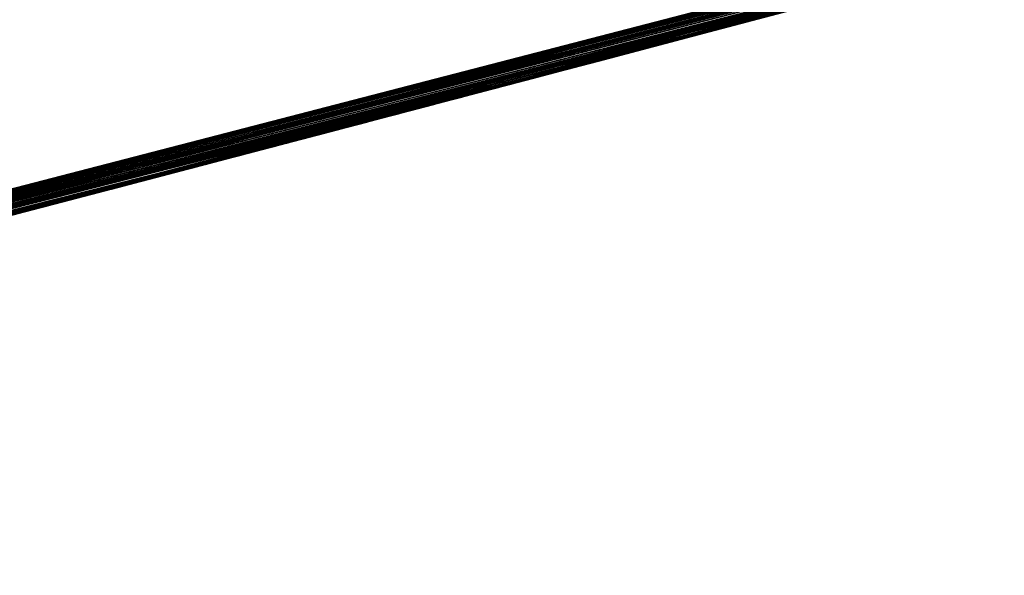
# Model space of a CAD drawing. Header units: millimetres. Extents: x -135 to 891, y -20 to 307.
# Tile 107 of 211: x 876.204 to 876.2853, y 9.5021 to 9.5481. Entities that reach past the tile are written whole.
import ezdxf

# ---------------------------------------------------------------- set-up
doc = ezdxf.new("R2010")
doc.units = ezdxf.units.MM
doc.header["$LTSCALE"] = 65.185185
for name, color, linetype in [('116', 7, 'CONTINUOUS'), ('83', 7, 'CONTINUOUS'), ('84', 7, 'CONTINUOUS'), ('86', 7, 'CONTINUOUS')]:
    doc.layers.add(name, color=color, linetype=linetype)

msp = doc.modelspace()

# ---------------------------------------------------------------- linework, layer by layer
at = {"layer": '116', "color": 7, "linetype": 'Continuous', "true_color": 0xccffff}
for points in [[(876.564613, 9.630042, 12.1712), (876.564613, 9.630042, 12.3008), (876.064235, 9.496111, 12.290435), (876.564613, 9.630042, 12.1712)], [(876.564613, 9.630042, 12.1712), (876.064235, 9.496111, 12.290435), (876.089402, 9.502515, 11.754733), (876.564613, 9.630042, 12.1712)], [(876.467051, 9.602831, 18.1616), (876.299936, 9.55746, 18.594995), (876.251787, 9.544677, 18.181647), (876.467051, 9.602831, 18.1616)], [(876.443797, 9.596424, 21.901597), (876.446133, 9.597066, 22.2224), (875.880235, 9.450352, 22.204014), (876.443797, 9.596424, 21.901597)], [(876.441899, 9.595902, 21.883259), (876.443797, 9.596424, 21.901597), (875.880235, 9.450352, 22.204014), (876.441899, 9.595902, 21.883259)], [(876.440976, 9.595649, 21.8648), (876.441899, 9.595902, 21.883259), (875.880235, 9.450352, 22.204014), (876.440976, 9.595649, 21.8648)], [(876.440719, 9.595578, 21.846335), (876.440976, 9.595649, 21.8648), (875.880235, 9.450352, 22.204014), (876.440719, 9.595578, 21.846335)], [(876.440719, 9.595578, 21.846335), (875.880235, 9.450352, 22.204014), (876.432174, 9.593233, 21.686846), (876.440719, 9.595578, 21.846335)], [(876.432174, 9.593233, 21.686846), (875.880235, 9.450352, 22.204014), (876.421892, 9.590416, 21.680435), (876.432174, 9.593233, 21.686846)], [(876.425212, 9.591325, 9.9104), (875.855865, 9.44443, 9.865336), (876.414775, 9.58847, 9.470589), (876.425212, 9.591325, 9.9104)], [(876.425212, 9.591325, 12.668), (876.425212, 9.591325, 13.208), (876.089016, 9.502417, 13.192599), (876.425212, 9.591325, 12.668)], [(876.425212, 9.591325, 12.668), (876.089016, 9.502417, 13.192599), (876.091949, 9.503165, 12.683303), (876.425212, 9.591325, 12.668)], [(876.425212, 9.591325, 8.5712), (876.425212, 9.591325, 9.104), (876.095573, 9.504091, 9.088751), (876.425212, 9.591325, 8.5712)], [(876.425212, 9.591325, 8.5712), (876.095573, 9.504091, 9.088751), (876.098428, 9.50482, 8.586351), (876.425212, 9.591325, 8.5712)], [(876.421892, 9.590416, 21.680435), (875.880235, 9.450352, 22.204014), (876.40983, 9.58712, 21.676822), (876.421892, 9.590416, 21.680435)], [(876.414775, 9.58847, 9.470589), (875.855865, 9.44443, 9.865336), (876.39987, 9.584404, 9.470428), (876.414775, 9.58847, 9.470589)], [(876.40983, 9.58712, 21.676822), (875.880235, 9.450352, 22.204014), (876.397128, 9.583657, 21.675001), (876.40983, 9.58712, 21.676822)], [(876.40544, 9.585922, 21.028135), (876.210247, 9.533753, 21.307126), (876.194511, 9.529639, 20.845538), (876.40544, 9.585922, 21.028135)], [(876.233597, 9.539881, 21.30791), (876.210247, 9.533753, 21.307126), (876.40544, 9.585922, 21.028135), (876.233597, 9.539881, 21.30791)], [(876.256232, 9.545852, 21.308601), (876.233597, 9.539881, 21.30791), (876.40544, 9.585922, 21.028135), (876.256232, 9.545852, 21.308601)], [(876.278122, 9.551653, 21.309193), (876.256232, 9.545852, 21.308601), (876.40544, 9.585922, 21.028135), (876.278122, 9.551653, 21.309193)], [(876.39987, 9.584404, 9.470428), (875.855865, 9.44443, 9.865336), (876.384518, 9.580228, 9.47041), (876.39987, 9.584404, 9.470428)], [(876.397128, 9.583657, 21.675001), (875.880235, 9.450352, 22.204014), (876.384032, 9.580096, 21.675106), (876.397128, 9.583657, 21.675001)], [(876.384518, 9.580228, 9.47041), (875.855865, 9.44443, 9.865336), (876.368729, 9.575948, 9.470531), (876.384518, 9.580228, 9.47041)], [(876.384032, 9.580096, 21.675106), (875.880235, 9.450352, 22.204014), (876.370377, 9.576394, 21.676668), (876.384032, 9.580096, 21.675106)], [(876.383929, 9.580068, 17.230765), (876.376378, 9.57802, 17.8808), (876.20258, 9.531746, 16.986298), (876.383929, 9.580068, 17.230765)], [(876.376378, 9.57802, 17.8808), (876.151072, 9.518355, 17.563344), (876.20258, 9.531746, 16.986298), (876.376378, 9.57802, 17.8808)], [(876.368729, 9.575948, 9.470531), (875.855865, 9.44443, 9.865336), (876.352454, 9.57155, 9.47083), (876.368729, 9.575948, 9.470531)], [(876.370377, 9.576394, 21.676668), (875.880235, 9.450352, 22.204014), (876.356374, 9.572608, 21.678575), (876.370377, 9.576394, 21.676668)], [(876.356374, 9.572608, 21.678575), (875.880235, 9.450352, 22.204014), (876.341998, 9.568733, 21.681152), (876.356374, 9.572608, 21.678575)], [(876.352454, 9.57155, 9.47083), (875.855865, 9.44443, 9.865336), (876.335677, 9.567032, 9.471316), (876.352454, 9.57155, 9.47083)], [(876.341998, 9.568733, 21.681152), (875.880235, 9.450352, 22.204014), (876.327195, 9.564754, 21.68384), (876.341998, 9.568733, 21.681152)], [(876.335677, 9.567032, 9.471316), (875.855865, 9.44443, 9.865336), (876.318394, 9.562395, 9.471992), (876.335677, 9.567032, 9.471316)], [(876.327195, 9.564754, 21.68384), (875.880235, 9.450352, 22.204014), (876.31196, 9.560672, 21.686168), (876.327195, 9.564754, 21.68384)], [(876.324881, 9.564133, 15.775629), (876.243185, 9.542407, 15.943682), (876.273701, 9.550479, 14.266184), (876.324881, 9.564133, 15.775629)], [(876.318394, 9.562395, 9.471992), (875.855865, 9.44443, 9.865336), (876.300547, 9.557623, 9.472895), (876.318394, 9.562395, 9.471992)], [(876.313559, 9.5611, 26.4632), (876.220024, 9.536315, 26.565401), (876.310398, 9.560255, 25.834466), (876.313559, 9.5611, 26.4632)], [(876.31196, 9.560672, 21.686168), (875.880235, 9.450352, 22.204014), (876.296291, 9.556488, 21.688373), (876.31196, 9.560672, 21.686168)], [(876.310398, 9.560255, 25.834466), (876.220024, 9.536315, 26.565401), (876.284389, 9.553319, 25.935901), (876.310398, 9.560255, 25.834466)], [(876.30587, 9.559044, 5.936775), (876.289432, 9.55466, 6.728473), (876.264674, 9.548086, 5.864), (876.30587, 9.559044, 5.936775)], [(876.300547, 9.557623, 9.472895), (875.855865, 9.44443, 9.865336), (876.282146, 9.552722, 9.474017), (876.300547, 9.557623, 9.472895)], [(876.299936, 9.55746, 18.594995), (876.092648, 9.503344, 18.578354), (876.251787, 9.544677, 18.181647), (876.299936, 9.55746, 18.594995)], [(876.296291, 9.556488, 21.688373), (875.880235, 9.450352, 22.204014), (876.280132, 9.552187, 21.690426), (876.296291, 9.556488, 21.688373)], [(876.289432, 9.55466, 6.728473), (876.251086, 9.544492, 6.590033), (876.264674, 9.548086, 5.864), (876.289432, 9.55466, 6.728473)], [(876.284389, 9.553319, 25.935901), (876.220024, 9.536315, 26.565401), (876.247533, 9.543554, 26.034244), (876.284389, 9.553319, 25.935901)], [(876.246131, 9.543184, 25.215305), (876.281384, 9.552519, 24.696266), (876.284073, 9.553234, 25.314615), (876.246131, 9.543184, 25.215305)], [(876.284811, 9.553431, 22.606852), (876.265512, 9.548308, 24.318039), (876.264319, 9.547992, 22.608713), (876.284811, 9.553431, 22.606852)], [(876.282146, 9.552722, 9.474017), (875.855865, 9.44443, 9.865336), (876.263165, 9.547686, 9.475376), (876.282146, 9.552722, 9.474017)], [(876.280132, 9.552187, 21.690426), (875.880235, 9.450352, 22.204014), (876.263493, 9.547773, 21.692323), (876.280132, 9.552187, 21.690426)], [(876.26087, 9.547079, 24.70228), (876.281384, 9.552519, 24.696266), (876.246131, 9.543184, 25.215305), (876.26087, 9.547079, 24.70228)], [(876.273701, 9.550479, 14.266184), (876.243185, 9.542407, 15.943682), (876.214688, 9.534916, 14.167854), (876.273701, 9.550479, 14.266184)], [(876.258337, 9.546408, 8.146616), (876.27267, 9.550205, 7.631014), (876.273504, 9.550427, 8.142702), (876.258337, 9.546408, 8.146616)], [(876.223116, 9.537127, 7.750196), (876.27267, 9.550205, 7.631014), (876.227393, 9.53825, 8.152513), (876.223116, 9.537127, 7.750196)], [(876.227393, 9.53825, 8.152513), (876.27267, 9.550205, 7.631014), (876.242953, 9.542346, 8.149933), (876.227393, 9.53825, 8.152513)], [(876.242953, 9.542346, 8.149933), (876.27267, 9.550205, 7.631014), (876.258337, 9.546408, 8.146616), (876.242953, 9.542346, 8.149933)], [(876.264674, 9.548086, 5.864), (876.198739, 9.530743, 6.448259), (876.182737, 9.52657, 5.739673), (876.264674, 9.548086, 5.864)], [(876.251086, 9.544492, 6.590033), (876.198739, 9.530743, 6.448259), (876.264674, 9.548086, 5.864), (876.251086, 9.544492, 6.590033)], [(876.264319, 9.547992, 22.608713), (876.243782, 9.542564, 23.137295), (876.242993, 9.542356, 22.610613), (876.264319, 9.547992, 22.608713)], [(876.246594, 9.543306, 23.141358), (876.243782, 9.542564, 23.137295), (876.264319, 9.547992, 22.608713), (876.246594, 9.543306, 23.141358)], [(876.249017, 9.543946, 23.145793), (876.246594, 9.543306, 23.141358), (876.264319, 9.547992, 22.608713), (876.249017, 9.543946, 23.145793)], [(876.251093, 9.544494, 23.150517), (876.249017, 9.543946, 23.145793), (876.264319, 9.547992, 22.608713), (876.251093, 9.544494, 23.150517)], [(876.252867, 9.544962, 23.155446), (876.251093, 9.544494, 23.150517), (876.264319, 9.547992, 22.608713), (876.252867, 9.544962, 23.155446)], [(876.25438, 9.545362, 23.1605), (876.252867, 9.544962, 23.155446), (876.264319, 9.547992, 22.608713), (876.25438, 9.545362, 23.1605)], [(876.255677, 9.545705, 23.165596), (876.25438, 9.545362, 23.1605), (876.264319, 9.547992, 22.608713), (876.255677, 9.545705, 23.165596)], [(876.256801, 9.546002, 23.170652), (876.255677, 9.545705, 23.165596), (876.264319, 9.547992, 22.608713), (876.256801, 9.546002, 23.170652)], [(876.257794, 9.546265, 23.175586), (876.256801, 9.546002, 23.170652), (876.264319, 9.547992, 22.608713), (876.257794, 9.546265, 23.175586)], [(876.258701, 9.546505, 23.180315), (876.257794, 9.546265, 23.175586), (876.264319, 9.547992, 22.608713), (876.258701, 9.546505, 23.180315)], [(876.25943, 9.546698, 23.184883), (876.258701, 9.546505, 23.180315), (876.264319, 9.547992, 22.608713), (876.25943, 9.546698, 23.184883)], [(876.259837, 9.546805, 23.189438), (876.25943, 9.546698, 23.184883), (876.264319, 9.547992, 22.608713), (876.259837, 9.546805, 23.189438)], [(876.259971, 9.546841, 23.193983), (876.259837, 9.546805, 23.189438), (876.264319, 9.547992, 22.608713), (876.259971, 9.546841, 23.193983)], [(876.260025, 9.546855, 24.317809), (876.259971, 9.546841, 23.193983), (876.264319, 9.547992, 22.608713), (876.260025, 9.546855, 24.317809)], [(876.26276, 9.547579, 24.317924), (876.260025, 9.546855, 24.317809), (876.264319, 9.547992, 22.608713), (876.26276, 9.547579, 24.317924)], [(876.265512, 9.548308, 24.318039), (876.26276, 9.547579, 24.317924), (876.264319, 9.547992, 22.608713), (876.265512, 9.548308, 24.318039)], [(876.263165, 9.547686, 9.475376), (875.855865, 9.44443, 9.865336), (876.24358, 9.542511, 9.476991), (876.263165, 9.547686, 9.475376)], [(876.263493, 9.547773, 21.692323), (875.880235, 9.450352, 22.204014), (876.246351, 9.543242, 21.694072), (876.263493, 9.547773, 21.692323)], [(876.24096, 9.54182, 24.709242), (876.26087, 9.547079, 24.70228), (876.246131, 9.543184, 25.215305), (876.24096, 9.54182, 24.709242)], [(876.257308, 9.546136, 24.317693), (876.259971, 9.546841, 23.193983), (876.260025, 9.546855, 24.317809), (876.257308, 9.546136, 24.317693)], [(876.259882, 9.546817, 23.198522), (876.259971, 9.546841, 23.193983), (876.257308, 9.546136, 24.317693), (876.259882, 9.546817, 23.198522)], [(876.259621, 9.546748, 23.203056), (876.259882, 9.546817, 23.198522), (876.257308, 9.546136, 24.317693), (876.259621, 9.546748, 23.203056)], [(876.259239, 9.546647, 23.207587), (876.259621, 9.546748, 23.203056), (876.257308, 9.546136, 24.317693), (876.259239, 9.546647, 23.207587)], [(876.258786, 9.546527, 23.212117), (876.259239, 9.546647, 23.207587), (876.257308, 9.546136, 24.317693), (876.258786, 9.546527, 23.212117)], [(876.258314, 9.546402, 23.216648), (876.258786, 9.546527, 23.212117), (876.257308, 9.546136, 24.317693), (876.258314, 9.546402, 23.216648)], [(876.257872, 9.546286, 23.221183), (876.258314, 9.546402, 23.216648), (876.257308, 9.546136, 24.317693), (876.257872, 9.546286, 23.221183)], [(876.254612, 9.545423, 24.317576), (876.257272, 9.546127, 23.230268), (876.257308, 9.546136, 24.317693), (876.254612, 9.545423, 24.317576)], [(876.257049, 9.546068, 23.234813), (876.257272, 9.546127, 23.230268), (876.254612, 9.545423, 24.317576), (876.257049, 9.546068, 23.234813)], [(876.256807, 9.546004, 23.239357), (876.257049, 9.546068, 23.234813), (876.254612, 9.545423, 24.317576), (876.256807, 9.546004, 23.239357)], [(876.256549, 9.545936, 23.243901), (876.256807, 9.546004, 23.239357), (876.254612, 9.545423, 24.317576), (876.256549, 9.545936, 23.243901)], [(876.256277, 9.545864, 23.248446), (876.256549, 9.545936, 23.243901), (876.254612, 9.545423, 24.317576), (876.256277, 9.545864, 23.248446)], [(876.255994, 9.545789, 23.252993), (876.256277, 9.545864, 23.248446), (876.254612, 9.545423, 24.317576), (876.255994, 9.545789, 23.252993)], [(876.255703, 9.545712, 23.257544), (876.255994, 9.545789, 23.252993), (876.254612, 9.545423, 24.317576), (876.255703, 9.545712, 23.257544)], [(876.255405, 9.545633, 23.262101), (876.255703, 9.545712, 23.257544), (876.254612, 9.545423, 24.317576), (876.255405, 9.545633, 23.262101)], [(876.255103, 9.545553, 23.266663), (876.255405, 9.545633, 23.262101), (876.254612, 9.545423, 24.317576), (876.255103, 9.545553, 23.266663)], [(876.2548, 9.545473, 23.271234), (876.255103, 9.545553, 23.266663), (876.254612, 9.545423, 24.317576), (876.2548, 9.545473, 23.271234)], [(876.257272, 9.546127, 23.230268), (876.257512, 9.54619, 23.225722), (876.257308, 9.546136, 24.317693), (876.257272, 9.546127, 23.230268)], [(876.257512, 9.54619, 23.225722), (876.257872, 9.546286, 23.221183), (876.257308, 9.546136, 24.317693), (876.257512, 9.54619, 23.225722)], [(876.251787, 9.544677, 18.181647), (876.092648, 9.503344, 18.578354), (876.012732, 9.483115, 18.200694), (876.251787, 9.544677, 18.181647)], [(876.249268, 9.544012, 24.317355), (876.251931, 9.544715, 23.312711), (876.251934, 9.544716, 24.317461), (876.249268, 9.544012, 24.317355)], [(876.251595, 9.544626, 23.317343), (876.251931, 9.544715, 23.312711), (876.249268, 9.544012, 24.317355), (876.251595, 9.544626, 23.317343)], [(876.251931, 9.544715, 23.312711), (876.252265, 9.544804, 23.308081), (876.251934, 9.544716, 24.317461), (876.251931, 9.544715, 23.312711)], [(876.251934, 9.544716, 24.317461), (876.254497, 9.545393, 23.275813), (876.254612, 9.545423, 24.317576), (876.251934, 9.544716, 24.317461)], [(876.254194, 9.545313, 23.280402), (876.254497, 9.545393, 23.275813), (876.251934, 9.544716, 24.317461), (876.254194, 9.545313, 23.280402)], [(876.253885, 9.545231, 23.285), (876.254194, 9.545313, 23.280402), (876.251934, 9.544716, 24.317461), (876.253885, 9.545231, 23.285)], [(876.25357, 9.545148, 23.289604), (876.253885, 9.545231, 23.285), (876.251934, 9.544716, 24.317461), (876.25357, 9.545148, 23.289604)], [(876.25325, 9.545064, 23.294216), (876.25357, 9.545148, 23.289604), (876.251934, 9.544716, 24.317461), (876.25325, 9.545064, 23.294216)], [(876.252926, 9.544978, 23.298833), (876.25325, 9.545064, 23.294216), (876.251934, 9.544716, 24.317461), (876.252926, 9.544978, 23.298833)], [(876.252597, 9.544891, 23.303455), (876.252926, 9.544978, 23.298833), (876.251934, 9.544716, 24.317461), (876.252597, 9.544891, 23.303455)], [(876.252265, 9.544804, 23.308081), (876.252597, 9.544891, 23.303455), (876.251934, 9.544716, 24.317461), (876.252265, 9.544804, 23.308081)], [(876.254497, 9.545393, 23.275813), (876.2548, 9.545473, 23.271234), (876.254612, 9.545423, 24.317576), (876.254497, 9.545393, 23.275813)], [(876.246614, 9.543311, 24.317253), (876.249176, 9.543988, 23.349976), (876.249268, 9.544012, 24.317355), (876.246614, 9.543311, 24.317253)], [(876.248821, 9.543894, 23.354651), (876.249176, 9.543988, 23.349976), (876.246614, 9.543311, 24.317253), (876.248821, 9.543894, 23.354651)], [(876.248465, 9.5438, 23.359314), (876.248821, 9.543894, 23.354651), (876.246614, 9.543311, 24.317253), (876.248465, 9.5438, 23.359314)], [(876.249176, 9.543988, 23.349976), (876.24953, 9.544081, 23.345294), (876.249268, 9.544012, 24.317355), (876.249176, 9.543988, 23.349976)], [(876.251257, 9.544537, 23.321977), (876.251595, 9.544626, 23.317343), (876.249268, 9.544012, 24.317355), (876.251257, 9.544537, 23.321977)], [(876.250919, 9.544448, 23.326613), (876.251257, 9.544537, 23.321977), (876.249268, 9.544012, 24.317355), (876.250919, 9.544448, 23.326613)], [(876.250577, 9.544357, 23.331264), (876.250919, 9.544448, 23.326613), (876.249268, 9.544012, 24.317355), (876.250577, 9.544357, 23.331264)], [(876.250231, 9.544266, 23.335932), (876.250577, 9.544357, 23.331264), (876.249268, 9.544012, 24.317355), (876.250231, 9.544266, 23.335932)], [(876.249882, 9.544174, 23.340611), (876.250231, 9.544266, 23.335932), (876.249268, 9.544012, 24.317355), (876.249882, 9.544174, 23.340611)], [(876.24953, 9.544081, 23.345294), (876.249882, 9.544174, 23.340611), (876.249268, 9.544012, 24.317355), (876.24953, 9.544081, 23.345294)], [(876.246351, 9.543242, 21.694072), (875.880235, 9.450352, 22.204014), (876.228666, 9.538585, 21.695673), (876.246351, 9.543242, 21.694072)], [(876.196939, 9.530273, 25.120177), (876.24096, 9.54182, 24.709242), (876.246131, 9.543184, 25.215305), (876.196939, 9.530273, 25.120177)], [(876.247533, 9.543554, 26.034244), (876.220024, 9.536315, 26.565401), (876.198997, 9.53081, 26.125852), (876.247533, 9.543554, 26.034244)], [(876.243975, 9.542615, 24.317155), (876.246342, 9.54324, 23.386818), (876.246614, 9.543311, 24.317253), (876.243975, 9.542615, 24.317155)], [(876.245988, 9.543146, 23.391342), (876.246342, 9.54324, 23.386818), (876.243975, 9.542615, 24.317155), (876.245988, 9.543146, 23.391342)], [(876.245634, 9.543053, 23.395849), (876.245988, 9.543146, 23.391342), (876.243975, 9.542615, 24.317155), (876.245634, 9.543053, 23.395849)], [(876.245281, 9.54296, 23.400334), (876.245634, 9.543053, 23.395849), (876.243975, 9.542615, 24.317155), (876.245281, 9.54296, 23.400334)], [(876.246342, 9.54324, 23.386818), (876.246696, 9.543333, 23.382278), (876.246614, 9.543311, 24.317253), (876.246342, 9.54324, 23.386818)], [(876.248109, 9.543706, 23.363958), (876.248465, 9.5438, 23.359314), (876.246614, 9.543311, 24.317253), (876.248109, 9.543706, 23.363958)], [(876.247754, 9.543612, 23.368577), (876.248109, 9.543706, 23.363958), (876.246614, 9.543311, 24.317253), (876.247754, 9.543612, 23.368577)], [(876.247401, 9.543519, 23.373166), (876.247754, 9.543612, 23.368577), (876.246614, 9.543311, 24.317253), (876.247401, 9.543519, 23.373166)], [(876.247049, 9.543426, 23.377727), (876.247401, 9.543519, 23.373166), (876.246614, 9.543311, 24.317253), (876.247049, 9.543426, 23.377727)], [(876.246696, 9.543333, 23.382278), (876.247049, 9.543426, 23.377727), (876.246614, 9.543311, 24.317253), (876.246696, 9.543333, 23.382278)], [(876.24358, 9.542511, 9.476991), (875.855865, 9.44443, 9.865336), (876.223397, 9.5372, 9.478854), (876.24358, 9.542511, 9.476991)], [(876.243185, 9.542407, 15.943682), (876.153914, 9.51909, 16.095274), (876.214688, 9.534916, 14.167854), (876.243185, 9.542407, 15.943682)], [(876.242993, 9.542356, 22.610613), (876.223645, 9.537266, 23.12298), (876.220704, 9.536493, 22.612553), (876.242993, 9.542356, 22.610613)], [(876.228387, 9.538511, 23.125224), (876.223645, 9.537266, 23.12298), (876.242993, 9.542356, 22.610613), (876.228387, 9.538511, 23.125224)], [(876.232786, 9.539668, 23.127751), (876.228387, 9.538511, 23.125224), (876.242993, 9.542356, 22.610613), (876.232786, 9.539668, 23.127751)], [(876.236841, 9.540735, 23.130562), (876.232786, 9.539668, 23.127751), (876.242993, 9.542356, 22.610613), (876.236841, 9.540735, 23.130562)], [(876.240538, 9.541709, 23.133683), (876.236841, 9.540735, 23.130562), (876.242993, 9.542356, 22.610613), (876.240538, 9.541709, 23.133683)], [(876.243782, 9.542564, 23.137295), (876.240538, 9.541709, 23.133683), (876.242993, 9.542356, 22.610613), (876.243782, 9.542564, 23.137295)], [(876.241352, 9.541924, 24.317055), (876.243879, 9.54259, 23.418006), (876.243975, 9.542615, 24.317155), (876.241352, 9.541924, 24.317055)], [(876.243533, 9.542499, 23.422341), (876.243879, 9.54259, 23.418006), (876.241352, 9.541924, 24.317055), (876.243533, 9.542499, 23.422341)], [(876.24319, 9.542408, 23.42664), (876.243533, 9.542499, 23.422341), (876.241352, 9.541924, 24.317055), (876.24319, 9.542408, 23.42664)], [(876.242848, 9.542318, 23.430904), (876.24319, 9.542408, 23.42664), (876.241352, 9.541924, 24.317055), (876.242848, 9.542318, 23.430904)], [(876.242508, 9.542229, 23.435136), (876.242848, 9.542318, 23.430904), (876.241352, 9.541924, 24.317055), (876.242508, 9.542229, 23.435136)], [(876.242169, 9.542139, 23.43934), (876.242508, 9.542229, 23.435136), (876.241352, 9.541924, 24.317055), (876.242169, 9.542139, 23.43934)], [(876.243879, 9.54259, 23.418006), (876.244227, 9.542682, 23.413635), (876.243975, 9.542615, 24.317155), (876.243879, 9.54259, 23.418006)], [(876.244928, 9.542867, 23.404796), (876.245281, 9.54296, 23.400334), (876.243975, 9.542615, 24.317155), (876.244928, 9.542867, 23.404796)], [(876.244576, 9.542774, 23.409231), (876.244928, 9.542867, 23.404796), (876.243975, 9.542615, 24.317155), (876.244576, 9.542774, 23.409231)], [(876.244227, 9.542682, 23.413635), (876.244576, 9.542774, 23.409231), (876.243975, 9.542615, 24.317155), (876.244227, 9.542682, 23.413635)], [(876.221635, 9.536738, 24.714649), (876.24096, 9.54182, 24.709242), (876.196939, 9.530273, 25.120177), (876.221635, 9.536738, 24.714649)], [(876.238748, 9.541238, 24.316952), (876.241161, 9.541873, 23.451801), (876.241352, 9.541924, 24.317055), (876.238748, 9.541238, 24.316952)], [(876.240826, 9.541785, 23.455915), (876.241161, 9.541873, 23.451801), (876.238748, 9.541238, 24.316952), (876.240826, 9.541785, 23.455915)], [(876.240493, 9.541697, 23.460011), (876.240826, 9.541785, 23.455915), (876.238748, 9.541238, 24.316952), (876.240493, 9.541697, 23.460011)], [(876.24016, 9.54161, 23.464095), (876.240493, 9.541697, 23.460011), (876.238748, 9.541238, 24.316952), (876.24016, 9.54161, 23.464095)], [(876.239829, 9.541522, 23.468163), (876.24016, 9.54161, 23.464095), (876.238748, 9.541238, 24.316952), (876.239829, 9.541522, 23.468163)], [(876.239498, 9.541435, 23.472204), (876.239829, 9.541522, 23.468163), (876.238748, 9.541238, 24.316952), (876.239498, 9.541435, 23.472204)], [(876.23917, 9.541349, 23.476218), (876.239498, 9.541435, 23.472204), (876.238748, 9.541238, 24.316952), (876.23917, 9.541349, 23.476218)], [(876.241161, 9.541873, 23.451801), (876.241496, 9.541962, 23.44767), (876.241352, 9.541924, 24.317055), (876.241161, 9.541873, 23.451801)], [(876.241832, 9.54205, 23.443517), (876.242169, 9.542139, 23.43934), (876.241352, 9.541924, 24.317055), (876.241832, 9.54205, 23.443517)], [(876.241496, 9.541962, 23.44767), (876.241832, 9.54205, 23.443517), (876.241352, 9.541924, 24.317055), (876.241496, 9.541962, 23.44767)], [(876.236163, 9.540557, 24.316842), (876.238515, 9.541176, 23.484185), (876.238748, 9.541238, 24.316952), (876.236163, 9.540557, 24.316842)], [(876.238189, 9.54109, 23.488143), (876.238515, 9.541176, 23.484185), (876.236163, 9.540557, 24.316842), (876.238189, 9.54109, 23.488143)], [(876.237864, 9.541005, 23.49209), (876.238189, 9.54109, 23.488143), (876.236163, 9.540557, 24.316842), (876.237864, 9.541005, 23.49209)], [(876.237538, 9.540919, 23.496029), (876.237864, 9.541005, 23.49209), (876.236163, 9.540557, 24.316842), (876.237538, 9.540919, 23.496029)], [(876.237213, 9.540833, 23.499963), (876.237538, 9.540919, 23.496029), (876.236163, 9.540557, 24.316842), (876.237213, 9.540833, 23.499963)], [(876.236888, 9.540748, 23.503896), (876.237213, 9.540833, 23.499963), (876.236163, 9.540557, 24.316842), (876.236888, 9.540748, 23.503896)], [(876.236561, 9.540662, 23.507832), (876.236888, 9.540748, 23.503896), (876.236163, 9.540557, 24.316842), (876.236561, 9.540662, 23.507832)], [(876.236236, 9.540576, 23.51176), (876.236561, 9.540662, 23.507832), (876.236163, 9.540557, 24.316842), (876.236236, 9.540576, 23.51176)], [(876.238515, 9.541176, 23.484185), (876.238842, 9.541262, 23.480211), (876.238748, 9.541238, 24.316952), (876.238515, 9.541176, 23.484185)], [(876.238842, 9.541262, 23.480211), (876.23917, 9.541349, 23.476218), (876.238748, 9.541238, 24.316952), (876.238842, 9.541262, 23.480211)], [(876.231059, 9.539214, 24.316589), (876.233305, 9.539805, 23.546846), (876.233599, 9.539882, 24.316722), (876.231059, 9.539214, 24.316589)], [(876.232975, 9.539718, 23.550779), (876.233305, 9.539805, 23.546846), (876.231059, 9.539214, 24.316589), (876.232975, 9.539718, 23.550779)], [(876.233305, 9.539805, 23.546846), (876.233634, 9.539891, 23.542928), (876.233599, 9.539882, 24.316722), (876.233305, 9.539805, 23.546846)], [(876.233599, 9.539882, 24.316722), (876.235911, 9.54049, 23.515672), (876.236163, 9.540557, 24.316842), (876.233599, 9.539882, 24.316722)], [(876.235586, 9.540405, 23.519572), (876.235911, 9.54049, 23.515672), (876.233599, 9.539882, 24.316722), (876.235586, 9.540405, 23.519572)], [(876.235262, 9.54032, 23.523464), (876.235586, 9.540405, 23.519572), (876.233599, 9.539882, 24.316722), (876.235262, 9.54032, 23.523464)], [(876.234937, 9.540234, 23.527352), (876.235262, 9.54032, 23.523464), (876.233599, 9.539882, 24.316722), (876.234937, 9.540234, 23.527352)], [(876.234613, 9.540149, 23.531238), (876.234937, 9.540234, 23.527352), (876.233599, 9.539882, 24.316722), (876.234613, 9.540149, 23.531238)], [(876.234287, 9.540063, 23.535127), (876.234613, 9.540149, 23.531238), (876.233599, 9.539882, 24.316722), (876.234287, 9.540063, 23.535127)], [(876.233961, 9.539977, 23.539022), (876.234287, 9.540063, 23.535127), (876.233599, 9.539882, 24.316722), (876.233961, 9.539977, 23.539022)], [(876.233634, 9.539891, 23.542928), (876.233961, 9.539977, 23.539022), (876.233599, 9.539882, 24.316722), (876.233634, 9.539891, 23.542928)], [(876.235911, 9.54049, 23.515672), (876.236236, 9.540576, 23.51176), (876.236163, 9.540557, 24.316842), (876.235911, 9.54049, 23.515672)], [(876.228544, 9.538553, 24.31644), (876.230977, 9.539192, 23.574482), (876.231059, 9.539214, 24.316589), (876.228544, 9.538553, 24.31644)], [(876.230641, 9.539104, 23.57846), (876.230977, 9.539192, 23.574482), (876.228544, 9.538553, 24.31644), (876.230641, 9.539104, 23.57846)], [(876.230303, 9.539015, 23.58245), (876.230641, 9.539104, 23.57846), (876.228544, 9.538553, 24.31644), (876.230303, 9.539015, 23.58245)], [(876.229964, 9.538926, 23.586453), (876.230303, 9.539015, 23.58245), (876.228544, 9.538553, 24.31644), (876.229964, 9.538926, 23.586453)], [(876.230977, 9.539192, 23.574482), (876.231313, 9.53928, 23.570514), (876.231059, 9.539214, 24.316589), (876.230977, 9.539192, 23.574482)], [(876.232644, 9.539631, 23.554717), (876.232975, 9.539718, 23.550779), (876.231059, 9.539214, 24.316589), (876.232644, 9.539631, 23.554717)], [(876.232312, 9.539544, 23.558658), (876.232644, 9.539631, 23.554717), (876.231059, 9.539214, 24.316589), (876.232312, 9.539544, 23.558658)], [(876.23198, 9.539456, 23.562603), (876.232312, 9.539544, 23.558658), (876.231059, 9.539214, 24.316589), (876.23198, 9.539456, 23.562603)], [(876.231647, 9.539368, 23.566555), (876.23198, 9.539456, 23.562603), (876.231059, 9.539214, 24.316589), (876.231647, 9.539368, 23.566555)], [(876.231313, 9.53928, 23.570514), (876.231647, 9.539368, 23.566555), (876.231059, 9.539214, 24.316589), (876.231313, 9.53928, 23.570514)], [(876.228666, 9.538585, 21.695673), (875.880235, 9.450352, 22.204014), (876.210455, 9.533807, 21.697125), (876.228666, 9.538585, 21.695673)], [(876.21157, 9.534099, 8.154644), (876.223116, 9.537127, 7.750196), (876.227393, 9.53825, 8.152513), (876.21157, 9.534099, 8.154644)], [(876.226056, 9.537899, 24.316273), (876.228244, 9.538474, 23.606697), (876.228544, 9.538553, 24.31644), (876.226056, 9.537899, 24.316273)], [(876.227895, 9.538382, 23.610784), (876.228244, 9.538474, 23.606697), (876.226056, 9.537899, 24.316273), (876.227895, 9.538382, 23.610784)], [(876.227546, 9.53829, 23.614879), (876.227895, 9.538382, 23.610784), (876.226056, 9.537899, 24.316273), (876.227546, 9.53829, 23.614879)], [(876.227196, 9.538198, 23.61898), (876.227546, 9.53829, 23.614879), (876.226056, 9.537899, 24.316273), (876.227196, 9.538198, 23.61898)], [(876.226846, 9.538106, 23.623085), (876.227196, 9.538198, 23.61898), (876.226056, 9.537899, 24.316273), (876.226846, 9.538106, 23.623085)], [(876.228244, 9.538474, 23.606697), (876.228591, 9.538565, 23.60262), (876.228544, 9.538553, 24.31644), (876.228244, 9.538474, 23.606697)], [(876.229623, 9.538836, 23.59047), (876.229964, 9.538926, 23.586453), (876.228544, 9.538553, 24.31644), (876.229623, 9.538836, 23.59047)], [(876.22928, 9.538746, 23.594504), (876.229623, 9.538836, 23.59047), (876.228544, 9.538553, 24.31644), (876.22928, 9.538746, 23.594504)], [(876.228936, 9.538656, 23.598555), (876.22928, 9.538746, 23.594504), (876.228544, 9.538553, 24.31644), (876.228936, 9.538656, 23.598555)], [(876.228591, 9.538565, 23.60262), (876.228936, 9.538656, 23.598555), (876.228544, 9.538553, 24.31644), (876.228591, 9.538565, 23.60262)], [(876.223586, 9.53725, 24.316107), (876.225792, 9.53783, 23.635401), (876.226056, 9.537899, 24.316273), (876.223586, 9.53725, 24.316107)], [(876.22544, 9.537737, 23.639512), (876.225792, 9.53783, 23.635401), (876.223586, 9.53725, 24.316107), (876.22544, 9.537737, 23.639512)], [(876.225087, 9.537644, 23.643631), (876.22544, 9.537737, 23.639512), (876.223586, 9.53725, 24.316107), (876.225087, 9.537644, 23.643631)], [(876.224733, 9.537551, 23.647755), (876.225087, 9.537644, 23.643631), (876.223586, 9.53725, 24.316107), (876.224733, 9.537551, 23.647755)], [(876.224379, 9.537458, 23.651884), (876.224733, 9.537551, 23.647755), (876.223586, 9.53725, 24.316107), (876.224379, 9.537458, 23.651884)], [(876.224024, 9.537365, 23.656014), (876.224379, 9.537458, 23.651884), (876.223586, 9.53725, 24.316107), (876.224024, 9.537365, 23.656014)], [(876.223669, 9.537272, 23.660144), (876.224024, 9.537365, 23.656014), (876.223586, 9.53725, 24.316107), (876.223669, 9.537272, 23.660144)], [(876.225792, 9.53783, 23.635401), (876.226144, 9.537922, 23.631297), (876.226056, 9.537899, 24.316273), (876.225792, 9.53783, 23.635401)], [(876.226495, 9.538014, 23.627191), (876.226846, 9.538106, 23.623085), (876.226056, 9.537899, 24.316273), (876.226495, 9.538014, 23.627191)], [(876.226144, 9.537922, 23.631297), (876.226495, 9.538014, 23.627191), (876.226056, 9.537899, 24.316273), (876.226144, 9.537922, 23.631297)], [(876.223397, 9.5372, 9.478854), (875.855865, 9.44443, 9.865336), (876.202583, 9.531747, 9.480965), (876.223397, 9.5372, 9.478854)], [(876.160232, 9.520726, 7.863069), (876.223116, 9.537127, 7.750196), (876.161933, 9.521167, 8.160819), (876.160232, 9.520726, 7.863069)], [(876.161933, 9.521167, 8.160819), (876.223116, 9.537127, 7.750196), (876.178836, 9.525555, 8.15857), (876.161933, 9.521167, 8.160819)], [(876.178836, 9.525555, 8.15857), (876.223116, 9.537127, 7.750196), (876.195374, 9.529864, 8.156752), (876.178836, 9.525555, 8.15857)], [(876.195374, 9.529864, 8.156752), (876.223116, 9.537127, 7.750196), (876.21157, 9.534099, 8.154644), (876.195374, 9.529864, 8.156752)], [(876.202962, 9.531846, 24.719429), (876.221635, 9.536738, 24.714649), (876.196939, 9.530273, 25.120177), (876.202962, 9.531846, 24.719429)], [(876.223645, 9.537266, 23.12298), (876.218559, 9.535931, 23.121019), (876.220704, 9.536493, 22.612553), (876.223645, 9.537266, 23.12298)], [(876.218699, 9.535967, 24.315779), (876.220833, 9.536527, 23.693044), (876.221133, 9.536606, 24.315944), (876.218699, 9.535967, 24.315779)], [(876.220479, 9.536434, 23.697143), (876.220833, 9.536527, 23.693044), (876.218699, 9.535967, 24.315779), (876.220479, 9.536434, 23.697143)], [(876.220833, 9.536527, 23.693044), (876.221188, 9.53662, 23.688942), (876.221133, 9.536606, 24.315944), (876.220833, 9.536527, 23.693044)], [(876.221133, 9.536606, 24.315944), (876.223314, 9.537179, 23.664272), (876.223586, 9.53725, 24.316107), (876.221133, 9.536606, 24.315944)], [(876.222959, 9.537085, 23.668396), (876.223314, 9.537179, 23.664272), (876.221133, 9.536606, 24.315944), (876.222959, 9.537085, 23.668396)], [(876.222604, 9.536992, 23.672514), (876.222959, 9.537085, 23.668396), (876.221133, 9.536606, 24.315944), (876.222604, 9.536992, 23.672514)], [(876.22225, 9.536899, 23.676625), (876.222604, 9.536992, 23.672514), (876.221133, 9.536606, 24.315944), (876.22225, 9.536899, 23.676625)], [(876.221896, 9.536806, 23.680731), (876.22225, 9.536899, 23.676625), (876.221133, 9.536606, 24.315944), (876.221896, 9.536806, 23.680731)], [(876.221542, 9.536713, 23.684837), (876.221896, 9.536806, 23.680731), (876.221133, 9.536606, 24.315944), (876.221542, 9.536713, 23.684837)], [(876.221188, 9.53662, 23.688942), (876.221542, 9.536713, 23.684837), (876.221133, 9.536606, 24.315944), (876.221188, 9.53662, 23.688942)], [(876.223314, 9.537179, 23.664272), (876.223669, 9.537272, 23.660144), (876.223586, 9.53725, 24.316107), (876.223314, 9.537179, 23.664272)], [(876.220024, 9.536315, 26.565401), (876.119767, 9.510288, 26.655514), (876.198997, 9.53081, 26.125852), (876.220024, 9.536315, 26.565401)], [(876.220704, 9.536493, 22.612553), (876.201237, 9.531396, 23.116835), (876.197377, 9.530387, 22.614535), (876.220704, 9.536493, 22.612553)], [(876.207355, 9.532995, 23.117946), (876.201237, 9.531396, 23.116835), (876.220704, 9.536493, 22.612553), (876.207355, 9.532995, 23.117946)], [(876.213129, 9.534507, 23.119341), (876.207355, 9.532995, 23.117946), (876.220704, 9.536493, 22.612553), (876.213129, 9.534507, 23.119341)], [(876.218559, 9.535931, 23.121019), (876.213129, 9.534507, 23.119341), (876.220704, 9.536493, 22.612553), (876.218559, 9.535931, 23.121019)], [(876.216286, 9.535335, 24.315605), (876.218362, 9.535879, 23.721587), (876.218699, 9.535967, 24.315779), (876.216286, 9.535335, 24.315605)], [(876.218012, 9.535787, 23.725629), (876.218362, 9.535879, 23.721587), (876.216286, 9.535335, 24.315605), (876.218012, 9.535787, 23.725629)], [(876.217662, 9.535695, 23.729664), (876.218012, 9.535787, 23.725629), (876.216286, 9.535335, 24.315605), (876.217662, 9.535695, 23.729664)], [(876.218362, 9.535879, 23.721587), (876.218713, 9.535971, 23.717538), (876.218699, 9.535967, 24.315779), (876.218362, 9.535879, 23.721587)], [(876.220125, 9.536341, 23.701238), (876.220479, 9.536434, 23.697143), (876.218699, 9.535967, 24.315779), (876.220125, 9.536341, 23.701238)], [(876.219771, 9.536249, 23.705325), (876.220125, 9.536341, 23.701238), (876.218699, 9.535967, 24.315779), (876.219771, 9.536249, 23.705325)], [(876.219418, 9.536156, 23.709406), (876.219771, 9.536249, 23.705325), (876.218699, 9.535967, 24.315779), (876.219418, 9.536156, 23.709406)], [(876.219065, 9.536063, 23.713477), (876.219418, 9.536156, 23.709406), (876.218699, 9.535967, 24.315779), (876.219065, 9.536063, 23.713477)], [(876.218713, 9.535971, 23.717538), (876.219065, 9.536063, 23.713477), (876.218699, 9.535967, 24.315779), (876.218713, 9.535971, 23.717538)], [(876.214688, 9.534916, 14.167854), (876.153914, 9.51909, 16.095274), (876.15069, 9.518256, 14.078337), (876.214688, 9.534916, 14.167854)], [(876.213897, 9.534708, 24.315416), (876.216266, 9.535329, 23.745727), (876.216286, 9.535335, 24.315605), (876.213897, 9.534708, 24.315416)], [(876.215919, 9.535238, 23.74972), (876.216266, 9.535329, 23.745727), (876.213897, 9.534708, 24.315416), (876.215919, 9.535238, 23.74972)], [(876.215572, 9.535148, 23.753704), (876.215919, 9.535238, 23.74972), (876.213897, 9.534708, 24.315416), (876.215572, 9.535148, 23.753704)], [(876.215227, 9.535057, 23.757677), (876.215572, 9.535148, 23.753704), (876.213897, 9.534708, 24.315416), (876.215227, 9.535057, 23.757677)], [(876.214882, 9.534967, 23.761638), (876.215227, 9.535057, 23.757677), (876.213897, 9.534708, 24.315416), (876.214882, 9.534967, 23.761638)], [(876.214538, 9.534876, 23.765588), (876.214882, 9.534967, 23.761638), (876.213897, 9.534708, 24.315416), (876.214538, 9.534876, 23.765588)], [(876.216266, 9.535329, 23.745727), (876.216614, 9.535421, 23.741724), (876.216286, 9.535335, 24.315605), (876.216266, 9.535329, 23.745727)], [(876.217312, 9.535604, 23.733692), (876.217662, 9.535695, 23.729664), (876.216286, 9.535335, 24.315605), (876.217312, 9.535604, 23.733692)], [(876.216963, 9.535512, 23.737712), (876.217312, 9.535604, 23.733692), (876.216286, 9.535335, 24.315605), (876.216963, 9.535512, 23.737712)], [(876.216614, 9.535421, 23.741724), (876.216963, 9.535512, 23.737712), (876.216286, 9.535335, 24.315605), (876.216614, 9.535421, 23.741724)], [(876.209199, 9.533478, 24.314966), (876.211477, 9.534074, 23.800692), (876.211534, 9.534089, 24.315205), (876.209199, 9.533478, 24.314966)], [(876.211477, 9.534074, 23.800692), (876.211815, 9.534163, 23.796823), (876.211534, 9.534089, 24.315205), (876.211477, 9.534074, 23.800692)], [(876.211534, 9.534089, 24.315205), (876.213853, 9.534697, 23.773454), (876.213897, 9.534708, 24.315416), (876.211534, 9.534089, 24.315205)], [(876.213511, 9.534607, 23.777371), (876.213853, 9.534697, 23.773454), (876.211534, 9.534089, 24.315205), (876.213511, 9.534607, 23.777371)], [(876.213171, 9.534518, 23.781279), (876.213511, 9.534607, 23.777371), (876.211534, 9.534089, 24.315205), (876.213171, 9.534518, 23.781279)], [(876.212831, 9.534429, 23.785177), (876.213171, 9.534518, 23.781279), (876.211534, 9.534089, 24.315205), (876.212831, 9.534429, 23.785177)], [(876.212491, 9.53434, 23.789067), (876.212831, 9.534429, 23.785177), (876.211534, 9.534089, 24.315205), (876.212491, 9.53434, 23.789067)], [(876.212153, 9.534251, 23.792949), (876.212491, 9.53434, 23.789067), (876.211534, 9.534089, 24.315205), (876.212153, 9.534251, 23.792949)], [(876.211815, 9.534163, 23.796823), (876.212153, 9.534251, 23.792949), (876.211534, 9.534089, 24.315205), (876.211815, 9.534163, 23.796823)], [(876.213853, 9.534697, 23.773454), (876.214195, 9.534787, 23.769527), (876.213897, 9.534708, 24.315416), (876.213853, 9.534697, 23.773454)], [(876.214195, 9.534787, 23.769527), (876.214538, 9.534876, 23.765588), (876.213897, 9.534708, 24.315416), (876.214195, 9.534787, 23.769527)], [(876.210455, 9.533807, 21.697125), (875.880235, 9.450352, 22.204014), (876.191682, 9.528901, 21.698441), (876.210455, 9.533807, 21.697125)], [(876.210247, 9.533753, 21.307126), (876.186194, 9.52747, 21.306252), (876.194511, 9.529639, 20.845538), (876.210247, 9.533753, 21.307126)], [(876.206895, 9.532875, 24.314692), (876.20913, 9.53346, 23.827568), (876.209199, 9.533478, 24.314966), (876.206895, 9.532875, 24.314692)], [(876.208797, 9.533373, 23.831377), (876.20913, 9.53346, 23.827568), (876.206895, 9.532875, 24.314692), (876.208797, 9.533373, 23.831377)], [(876.208465, 9.533286, 23.835179), (876.208797, 9.533373, 23.831377), (876.206895, 9.532875, 24.314692), (876.208465, 9.533286, 23.835179)], [(876.208133, 9.533199, 23.838972), (876.208465, 9.533286, 23.835179), (876.206895, 9.532875, 24.314692), (876.208133, 9.533199, 23.838972)], [(876.20913, 9.53346, 23.827568), (876.209463, 9.533547, 23.823752), (876.209199, 9.533478, 24.314966), (876.20913, 9.53346, 23.827568)], [(876.21114, 9.533986, 23.804554), (876.211477, 9.534074, 23.800692), (876.209199, 9.533478, 24.314966), (876.21114, 9.533986, 23.804554)], [(876.210803, 9.533898, 23.808409), (876.21114, 9.533986, 23.804554), (876.209199, 9.533478, 24.314966), (876.210803, 9.533898, 23.808409)], [(876.210467, 9.53381, 23.812256), (876.210803, 9.533898, 23.808409), (876.209199, 9.533478, 24.314966), (876.210467, 9.53381, 23.812256)], [(876.210132, 9.533722, 23.816096), (876.210467, 9.53381, 23.812256), (876.209199, 9.533478, 24.314966), (876.210132, 9.533722, 23.816096)], [(876.209797, 9.533635, 23.819928), (876.210132, 9.533722, 23.816096), (876.209199, 9.533478, 24.314966), (876.209797, 9.533635, 23.819928)], [(876.209463, 9.533547, 23.823752), (876.209797, 9.533635, 23.819928), (876.209199, 9.533478, 24.314966), (876.209463, 9.533547, 23.823752)], [(876.204624, 9.532281, 24.314378), (876.206813, 9.532854, 23.854079), (876.206895, 9.532875, 24.314692), (876.204624, 9.532281, 24.314378)], [(876.206484, 9.532768, 23.857841), (876.206813, 9.532854, 23.854079), (876.204624, 9.532281, 24.314378), (876.206484, 9.532768, 23.857841)], [(876.206156, 9.532682, 23.861595), (876.206484, 9.532768, 23.857841), (876.204624, 9.532281, 24.314378), (876.206156, 9.532682, 23.861595)], [(876.205829, 9.532596, 23.86534), (876.206156, 9.532682, 23.861595), (876.204624, 9.532281, 24.314378), (876.205829, 9.532596, 23.86534)], [(876.205503, 9.532511, 23.869075), (876.205829, 9.532596, 23.86534), (876.204624, 9.532281, 24.314378), (876.205503, 9.532511, 23.869075)], [(876.205178, 9.532426, 23.872799), (876.205503, 9.532511, 23.869075), (876.204624, 9.532281, 24.314378), (876.205178, 9.532426, 23.872799)], [(876.206813, 9.532854, 23.854079), (876.207142, 9.53294, 23.850311), (876.206895, 9.532875, 24.314692), (876.206813, 9.532854, 23.854079)], [(876.207802, 9.533112, 23.842758), (876.208133, 9.533199, 23.838972), (876.206895, 9.532875, 24.314692), (876.207802, 9.533112, 23.842758)], [(876.207472, 9.533026, 23.846537), (876.207802, 9.533112, 23.842758), (876.206895, 9.532875, 24.314692), (876.207472, 9.533026, 23.846537)], [(876.207142, 9.53294, 23.850311), (876.207472, 9.533026, 23.846537), (876.206895, 9.532875, 24.314692), (876.207142, 9.53294, 23.850311)], [(876.202388, 9.531696, 24.314015), (876.204531, 9.532257, 23.880209), (876.204624, 9.532281, 24.314378), (876.202388, 9.531696, 24.314015)], [(876.204209, 9.532172, 23.883894), (876.204531, 9.532257, 23.880209), (876.202388, 9.531696, 24.314015), (876.204209, 9.532172, 23.883894)], [(876.203889, 9.532089, 23.887567), (876.204209, 9.532172, 23.883894), (876.202388, 9.531696, 24.314015), (876.203889, 9.532089, 23.887567)], [(876.204531, 9.532257, 23.880209), (876.204853, 9.532341, 23.876511), (876.204624, 9.532281, 24.314378), (876.204531, 9.532257, 23.880209)], [(876.204853, 9.532341, 23.876511), (876.205178, 9.532426, 23.872799), (876.204624, 9.532281, 24.314378), (876.204853, 9.532341, 23.876511)]]:
    msp.add_3dface(points, dxfattribs=at)
at = {"layer": '83', "color": 7, "linetype": 'Continuous', "true_color": 0xccffff}
msp.add_3dface([(876.898473, 9.622895, 65), (868.86173, 48.650875, 65), (875.776415, 9.322874, 65), (876.898473, 9.622895, 65)], dxfattribs=at)
at = {"layer": '84', "color": 7, "linetype": 'Continuous', "true_color": 0xccffff}
msp.add_3dface([(875.770126, 9.321358), (876.036466, 10.729441), (876.886335, 9.61926), (875.770126, 9.321358)], dxfattribs=at)
at = {"layer": '86', "color": 7, "linetype": 'Continuous', "true_color": 0xccffff}
for points in [[(876.898473, 9.622895, 65), (875.776415, 9.322874, 65), (876.590851, 9.533541, 25.623361), (876.898473, 9.622895, 65)], [(875.770126, 9.321358), (876.886335, 9.61926), (875.830013, 9.335339, 5.372093), (875.770126, 9.321358)], [(875.830013, 9.335339, 5.372093), (876.886335, 9.61926), (875.95966, 9.366862, 5.478111), (875.830013, 9.335339, 5.372093)], [(875.95966, 9.366862, 5.478111), (876.886335, 9.61926), (876.079515, 9.396822, 5.595759), (875.95966, 9.366862, 5.478111)], [(876.079515, 9.396822, 5.595759), (876.886335, 9.61926), (876.187355, 9.424451, 5.724481), (876.079515, 9.396822, 5.595759)], [(876.187355, 9.424451, 5.724481), (876.886335, 9.61926), (876.282053, 9.449242, 5.864), (876.187355, 9.424451, 5.724481)], [(876.282053, 9.449242, 5.864), (876.886335, 9.61926), (876.330912, 9.462227, 5.951069), (876.282053, 9.449242, 5.864)], [(876.590851, 9.533541, 25.623361), (875.776415, 9.322874, 65), (876.583666, 9.531519, 25.750174), (876.590851, 9.533541, 25.623361)], [(876.583666, 9.531519, 25.750174), (875.776415, 9.322874, 65), (876.568053, 9.527136, 25.876341), (876.583666, 9.531519, 25.750174)], [(876.072715, 9.395101, 12.290271), (876.582017, 9.531055, 12.3008), (876.442603, 9.492408, 12.668), (876.072715, 9.395101, 12.290271)], [(876.112733, 9.405264, 11.759962), (876.556567, 9.523919, 9.836228), (876.582017, 9.531055, 12.1712), (876.112733, 9.405264, 11.759962)], [(876.568053, 9.527136, 25.876341), (875.776415, 9.322874, 65), (876.543201, 9.520186, 26.00161), (876.568053, 9.527136, 25.876341)], [(876.549794, 9.522026, 9.853379), (876.556567, 9.523919, 9.836228), (876.112733, 9.405264, 11.759962), (876.549794, 9.522026, 9.853379)], [(876.538761, 9.518948, 9.869063), (876.549794, 9.522026, 9.853379), (876.112733, 9.405264, 11.759962), (876.538761, 9.518948, 9.869063)], [(876.543201, 9.520186, 26.00161), (875.776415, 9.322874, 65), (876.508081, 9.510424, 26.124525), (876.543201, 9.520186, 26.00161)], [(876.525649, 9.515299, 9.882371), (876.538761, 9.518948, 9.869063), (876.112733, 9.405264, 11.759962), (876.525649, 9.515299, 9.882371)], [(876.510447, 9.51108, 9.893147), (876.525649, 9.515299, 9.882371), (876.112733, 9.405264, 11.759962), (876.510447, 9.51108, 9.893147)], [(876.493735, 9.506456, 9.901453), (876.510447, 9.51108, 9.893147), (876.112733, 9.405264, 11.759962), (876.493735, 9.506456, 9.901453)], [(876.508081, 9.510424, 26.124525), (875.776415, 9.322874, 65), (876.461595, 9.497609, 26.24397), (876.508081, 9.510424, 26.124525)], [(876.477051, 9.501857, 9.907069), (876.493735, 9.506456, 9.901453), (876.112733, 9.405264, 11.759962), (876.477051, 9.501857, 9.907069)]]:
    msp.add_3dface(points, dxfattribs=at)

doc.saveas('drawing.dxf')
